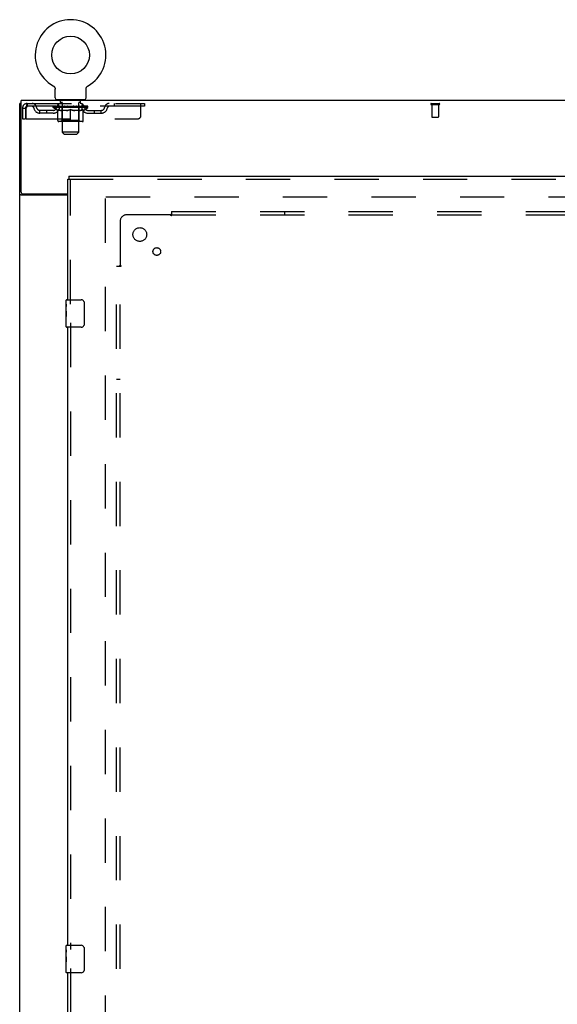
# Model space of a CAD drawing. Header units: inches. Extents: x 0 to 293, y 0 to 190.
# Tile 53 of 65: x 63 to 82, y 107 to 143. Entities that reach past the tile are written whole.
import ezdxf

# ---------------------------------------------------------------- set-up
doc = ezdxf.new("R2010")
doc.units = ezdxf.units.IN
doc.header["$LTSCALE"] = 16.12069
doc.header["$MEASUREMENT"] = 0
doc.linetypes.add('HIDDEN', pattern=[0.2, 0.1, -0.1])
doc.layers.get('0').update_dxf_attribs({"linetype": 'CONTINUOUS'})
for name, color, linetype in [('DEFAULT_2', 8, 'HIDDEN'), ('LEFTHAND_DOOR_ASSEMBLY', 7, 'CONTINUOUS'), ('SUBPANEL', 7, 'CONTINUOUS')]:
    doc.layers.add(name, color=color, linetype=linetype)

msp = doc.modelspace()

# ---------------------------------------------------------------- linework, layer by layer
at = {"color": 7, "linetype": 'Continuous'}
for p, q in [((64.025, 140.3), (64.025, 140.3)), ((64.025, 140.3), (64.029, 140.298)), ((64.026, 140.3), (64.028, 140.299)), ((64.029, 140.298), (64.034, 140.295)), ((64.034, 140.295), (64.038, 140.292)), ((64.038, 140.292), (64.042, 140.289)), ((64.042, 140.289), (64.046, 140.286)), ((64.046, 140.286), (64.05, 140.282)), ((64.05, 140.283), (64.053, 140.279)), ((64.053, 140.279), (64.057, 140.275)), ((64.057, 140.276), (64.061, 140.272)), ((64.06, 140.272), (64.064, 140.268)), ((64.064, 140.268), (64.067, 140.264)), ((64.067, 140.264), (64.07, 140.26)), ((64.07, 140.26), (64.073, 140.256)), ((64.073, 140.256), (64.076, 140.252)), ((64.076, 140.252), (64.078, 140.247)), ((64.078, 140.247), (64.081, 140.243)), ((64.081, 140.243), (64.083, 140.238)), ((64.083, 140.238), (64.085, 140.234)), ((64.085, 140.234), (64.087, 140.229)), ((64.087, 140.229), (64.089, 140.224)), ((64.089, 140.224), (64.091, 140.219)), ((64.091, 140.22), (64.092, 140.215)), ((64.092, 140.215), (64.094, 140.21)), ((64.094, 140.21), (64.095, 140.205)), ((64.095, 140.205), (64.096, 140.2)), ((64.096, 140.2), (64.096, 140.195)), ((64.098, 139.861), (64.098, 140.175)), ((65.223, 140.18), (65.223, 140.185)), ((65.223, 140.175), (65.223, 140.18)), ((65.223, 139.861), (65.223, 140.175)), ((65.224, 140.195), (65.225, 140.2)), ((65.224, 140.19), (65.224, 140.195)), ((65.225, 140.2), (65.226, 140.205)), ((65.226, 140.205), (65.227, 140.21)), ((65.227, 140.21), (65.228, 140.215)), ((65.228, 140.215), (65.23, 140.22)), ((65.23, 140.219), (65.231, 140.224)), ((65.231, 140.224), (65.233, 140.229)), ((65.233, 140.229), (65.235, 140.234)), ((65.235, 140.234), (65.237, 140.238)), ((65.237, 140.238), (65.24, 140.243)), ((65.24, 140.243), (65.242, 140.247)), ((65.242, 140.247), (65.245, 140.252)), ((65.245, 140.252), (65.248, 140.256)), ((65.248, 140.256), (65.251, 140.26)), ((65.25, 140.26), (65.254, 140.264)), ((65.254, 140.264), (65.257, 140.268)), ((65.257, 140.268), (65.26, 140.272)), ((65.26, 140.272), (65.264, 140.276)), ((65.264, 140.275), (65.267, 140.279)), ((65.267, 140.279), (65.271, 140.283)), ((65.271, 140.282), (65.275, 140.286)), ((65.275, 140.286), (65.279, 140.289)), ((65.279, 140.289), (65.283, 140.292)), ((65.283, 140.292), (65.287, 140.295)), ((65.287, 140.295), (65.291, 140.298)), ((65.287, 140.295), (65.288, 140.296)), ((65.291, 140.298), (65.296, 140.3)), ((65.293, 140.299), (65.294, 140.3)), ((64.16, 139.792), (64.16, 139.762)), ((65.16, 139.792), (64.16, 139.792)), ((65.16, 139.792), (65.16, 139.762)), ((62.858, 139.658), (62.806, 139.658))]:
    msp.add_line(p, q, dxfattribs=at)
at = {"color": 3, "linetype": 'Continuous'}
for p, q in [((62.806, 53.866), (62.806, 139.658)), ((62.858, 136.426), (62.858, 139.762)), ((140.504, 139.762), (62.858, 139.762)), ((64.556, 136.314), (62.876, 136.314)), ((62.918, 136.366), (64.556, 136.366))]:
    msp.add_line(p, q, dxfattribs=at)
at = {"color": 7, "linetype": 'Continuous'}
for points in [[(64.096, 140.195), (64.097, 140.19), (64.097, 140.185), (64.098, 140.18), (64.098, 140.175)], [(65.223, 140.18), (65.223, 140.185), (65.224, 140.19)]]:
    msp.add_lwpolyline(points, dxfattribs=at)
at = {"color": 3, "linetype": 'Continuous'}
for points in [[(62.85, 136.326), (62.842, 136.329), (62.838, 136.33), (62.834, 136.331), (62.83, 136.333), (62.827, 136.334), (62.824, 136.335), (62.821, 136.337), (62.818, 136.338), (62.816, 136.34), (62.813, 136.342), (62.811, 136.343), (62.81, 136.345), (62.809, 136.347), (62.808, 136.349), (62.807, 136.351), (62.806, 136.353), (62.806, 136.355)], [(62.876, 136.314), (62.874, 136.316), (62.872, 136.317), (62.869, 136.319), (62.865, 136.32), (62.862, 136.322), (62.858, 136.323), (62.854, 136.325), (62.85, 136.326)]]:
    msp.add_lwpolyline(points, dxfattribs=at)
at = {"color": 7, "linetype": 'Continuous'}
msp.add_circle((64.66, 141.42), 0.688, dxfattribs=at)
for centre, radius, start, end in [((64.66, 141.42), 1.288, 299.5053, 240.4947), ((64.167, 139.861), 0.069, 180, 265), ((65.154, 139.861), 0.069, 275, 360)]:
    msp.add_arc(centre, radius, start, end, dxfattribs=at)
at = {"color": 3, "linetype": 'Continuous'}
msp.add_arc((62.918, 136.426), 0.06, 180, 270, dxfattribs=at)
at = {"layer": 'DEFAULT_2', "color": 8, "linetype": 'HIDDEN'}
for p, q in [((64.032, 140.296), (64.034, 140.295)), ((65.296, 140.3), (65.296, 140.3)), ((64.257, 139.792), (64.257, 139.762)), ((65.063, 139.792), (65.063, 139.762)), ((62.91, 139.491), (62.91, 139.096)), ((62.91, 139.491), (63.014, 139.491)), ((63.014, 139.491), (63.014, 139.096)), ((63.044, 139.096), (63.044, 139.491)), ((63.077, 139.658), (63.077, 139.554)), ((63.077, 139.658), (67.348, 139.658)), ((67.348, 139.554), (63.077, 139.554)), ((64.027, 139.507), (64.027, 139.554)), ((64.186, 139.396), (64.027, 139.507)), ((65.294, 139.507), (64.027, 139.507)), ((64.037, 139.547), (64.037, 139.554)), ((64.045, 139.544), (64.045, 139.547)), ((64.045, 139.544), (65.275, 139.544)), ((64.054, 139.544), (64.054, 139.547)), ((64.055, 139.544), (64.055, 139.547)), ((64.065, 139.547), (64.065, 139.554)), ((64.081, 139.544), (64.081, 139.547)), ((64.083, 139.544), (64.083, 139.547)), ((64.112, 139.547), (64.112, 139.554)), ((64.126, 139.544), (64.126, 139.547)), ((64.129, 139.544), (64.129, 139.547)), ((64.333, 139.547), (64.132, 139.547)), ((64.175, 139.547), (64.175, 139.554)), ((64.177, 139.544), (64.177, 139.547)), ((64.177, 139.544), (64.177, 139.547)), ((64.18, 139.544), (64.18, 139.547)), ((64.187, 139.544), (64.187, 139.547)), ((64.187, 139.544), (64.187, 139.547)), ((64.191, 139.544), (64.191, 139.547)), ((64.194, 139.544), (64.194, 139.548)), ((64.197, 139.033), (64.197, 139.439)), ((64.199, 139.544), (64.199, 139.547)), ((64.213, 139.544), (64.213, 139.547)), ((64.223, 139.554), (64.223, 139.658)), ((64.231, 139.544), (64.231, 139.55)), ((64.231, 139.544), (64.231, 139.547)), ((64.252, 139.544), (64.252, 139.547)), ((64.253, 139.547), (64.253, 139.554)), ((64.263, 139.544), (64.263, 139.547)), ((64.267, 139.544), (64.267, 139.547)), ((64.276, 139.544), (64.276, 139.547)), ((64.288, 139.544), (64.288, 139.551)), ((64.295, 139.702), (64.295, 139.782)), ((64.303, 139.544), (64.303, 139.547)), ((64.365, 139.692), (64.305, 139.692)), ((64.306, 139.544), (64.306, 139.547)), ((64.333, 139.544), (64.333, 139.547)), ((64.4, 139.547), (64.338, 139.547)), ((64.344, 139.547), (64.344, 139.554)), ((64.348, 139.036), (64.348, 139.504)), ((64.35, 139.544), (64.35, 139.547)), ((64.355, 139.544), (64.355, 139.547)), ((64.36, 138.611), (64.36, 139.682)), ((64.361, 139.544), (64.361, 139.552)), ((64.365, 139.544), (64.365, 139.547)), ((64.376, 139.544), (64.376, 139.547)), ((64.4, 139.544), (64.4, 139.547)), ((64.475, 139.547), (64.416, 139.547)), ((64.436, 139.544), (64.436, 139.547)), ((64.444, 139.547), (64.444, 139.554)), ((64.447, 139.544), (64.447, 139.547)), ((64.45, 139.544), (64.45, 139.553)), ((64.452, 139.544), (64.452, 139.547)), ((64.46, 139.544), (64.46, 139.547)), ((64.475, 139.544), (64.475, 139.547)), ((64.556, 139.547), (64.501, 139.547)), ((64.514, 139.544), (64.514, 139.547)), ((64.546, 139.547), (64.66, 139.554)), ((64.55, 139.547), (64.55, 139.554)), ((64.551, 139.554), (64.55, 139.554)), ((64.551, 139.547), (64.551, 139.554)), ((64.551, 139.544), (64.551, 139.547)), ((64.555, 139.544), (64.555, 139.548)), ((64.556, 139.544), (64.556, 139.547)), ((64.556, 139.544), (64.556, 139.547)), ((64.639, 139.547), (64.591, 139.547)), ((64.597, 139.544), (64.597, 139.547)), ((64.639, 139.544), (64.639, 139.547)), ((64.658, 139.547), (64.658, 139.547)), ((64.658, 139.544), (64.658, 139.547)), ((64.658, 139.544), (64.658, 139.547)), ((64.66, 139.547), (64.66, 139.554)), ((64.66, 138.996), (64.66, 139.44)), ((64.663, 139.544), (64.663, 139.547)), ((64.663, 139.544), (64.663, 139.547)), ((64.663, 139.547), (64.663, 139.547)), ((64.665, 139.547), (64.729, 139.547)), ((64.681, 139.544), (64.681, 139.547)), ((64.697, 139.547), (64.697, 139.552)), ((64.697, 139.552), (64.775, 139.547)), ((64.718, 139.547), (64.718, 139.551)), ((64.724, 139.544), (64.724, 139.547)), ((64.764, 139.544), (64.764, 139.547)), ((64.765, 139.544), (64.765, 139.547)), ((64.765, 139.547), (64.819, 139.547)), ((64.766, 139.544), (64.766, 139.548)), ((64.77, 139.547), (64.77, 139.554)), ((64.77, 139.547), (64.77, 139.554)), ((64.77, 139.554), (64.77, 139.554)), ((64.77, 139.544), (64.77, 139.547)), ((64.806, 139.544), (64.806, 139.547)), ((64.845, 139.544), (64.845, 139.547)), ((64.845, 139.547), (64.904, 139.547)), ((64.861, 139.544), (64.861, 139.547)), ((64.868, 139.544), (64.868, 139.547)), ((64.871, 139.544), (64.871, 139.553)), ((64.873, 139.544), (64.873, 139.547)), ((64.877, 139.547), (64.877, 139.554)), ((64.884, 139.544), (64.884, 139.547)), ((64.92, 139.544), (64.92, 139.547)), ((64.92, 139.547), (64.982, 139.547)), ((64.944, 139.544), (64.944, 139.547)), ((65.015, 139.692), (64.955, 139.692)), ((64.955, 139.544), (64.955, 139.547)), ((64.959, 139.544), (64.959, 139.552)), ((64.96, 138.611), (64.96, 139.682)), ((64.965, 139.544), (64.965, 139.547)), ((64.97, 139.544), (64.97, 139.547)), ((64.973, 139.036), (64.973, 139.504)), ((64.977, 139.547), (64.977, 139.554)), ((64.987, 139.544), (64.987, 139.547)), ((64.987, 139.547), (65.189, 139.547)), ((65.014, 139.544), (65.014, 139.547)), ((65.017, 139.544), (65.017, 139.547)), ((65.025, 139.702), (65.025, 139.782)), ((65.033, 139.544), (65.033, 139.551)), ((65.044, 139.544), (65.044, 139.547)), ((65.054, 139.544), (65.054, 139.547)), ((65.058, 139.544), (65.058, 139.547)), ((65.067, 139.547), (65.067, 139.554)), ((65.069, 139.544), (65.069, 139.547)), ((65.089, 139.544), (65.089, 139.55)), ((65.09, 139.544), (65.09, 139.547)), ((65.098, 139.554), (65.098, 139.658)), ((65.108, 139.544), (65.108, 139.547)), ((65.122, 139.544), (65.122, 139.547)), ((65.124, 139.033), (65.124, 139.439)), ((65.126, 139.544), (65.126, 139.548)), ((65.13, 139.544), (65.13, 139.547)), ((65.133, 139.544), (65.133, 139.547)), ((65.133, 139.544), (65.133, 139.547)), ((65.134, 139.396), (65.294, 139.507)), ((65.14, 139.544), (65.14, 139.547)), ((65.143, 139.544), (65.143, 139.547)), ((65.144, 139.544), (65.144, 139.547)), ((65.145, 139.547), (65.145, 139.554)), ((65.192, 139.544), (65.192, 139.547)), ((65.194, 139.544), (65.194, 139.547)), ((65.209, 139.547), (65.209, 139.554)), ((65.237, 139.544), (65.237, 139.547)), ((65.239, 139.544), (65.239, 139.547)), ((65.255, 139.547), (65.255, 139.554)), ((65.265, 139.544), (65.265, 139.547)), ((65.266, 139.544), (65.266, 139.547)), ((65.275, 139.544), (65.275, 139.547)), ((65.284, 139.547), (65.284, 139.554)), ((65.294, 139.507), (65.294, 139.554)), ((66.248, 139.658), (66.248, 139.554)), ((67.223, 139.221), (67.223, 139.658)), ((67.348, 139.658), (67.348, 139.554)), ((77.796, 139.658), (78.08, 139.658)), ((77.796, 139.615), (78.08, 139.615)), ((77.814, 139.615), (77.814, 139.168)), ((78.062, 139.615), (78.062, 139.168)), ((62.91, 139.096), (63.014, 139.096)), ((63.044, 139.096), (67.098, 139.096)), ((63.546, 139.303), (63.546, 139.407)), ((64.029, 139.407), (63.546, 139.407)), ((64.029, 139.303), (63.546, 139.303)), ((63.796, 139.303), (63.796, 139.407)), ((64.186, 139.396), (64.197, 139.396)), ((64.519, 139.396), (64.339, 139.396)), ((64.981, 139.396), (64.802, 139.396)), ((65.124, 139.396), (65.134, 139.396)), ((65.292, 139.407), (65.775, 139.407)), ((65.292, 139.303), (65.775, 139.303)), ((65.525, 139.303), (65.525, 139.407)), ((65.775, 139.303), (65.775, 139.407)), ((77.824, 139.158), (78.052, 139.158)), ((65.087, 138.996), (64.234, 138.996)), ((64.348, 139.036), (64.308, 138.996)), ((64.973, 139.036), (64.348, 139.036)), ((64.973, 139.036), (65.013, 138.996)), ((64.429, 138.542), (64.36, 138.611)), ((64.96, 138.611), (64.36, 138.611)), ((64.429, 138.542), (64.891, 138.542)), ((64.891, 138.542), (64.96, 138.611)), ((65.931, 57.21), (65.931, 136.314)), ((65.945, 136.262), (100.035, 136.262))]:
    msp.add_line(p, q, dxfattribs=at)
for points in [[(63.077, 139.658), (63.075, 139.657), (63.073, 139.654), (63.07, 139.649), (63.068, 139.641), (63.066, 139.632), (63.063, 139.622), (63.061, 139.609), (63.058, 139.595), (63.056, 139.58), (63.054, 139.563), (63.051, 139.546), (63.049, 139.528), (63.047, 139.51), (63.044, 139.491)], [(63.077, 139.554), (63.075, 139.554), (63.073, 139.552), (63.07, 139.55), (63.068, 139.548), (63.066, 139.544), (63.063, 139.54), (63.061, 139.536), (63.058, 139.53), (63.056, 139.525), (63.054, 139.518), (63.051, 139.512), (63.049, 139.505), (63.044, 139.491)], [(64.197, 139.439), (64.223, 139.429), (64.248, 139.42), (64.273, 139.412), (64.298, 139.406), (64.322, 139.4), (64.347, 139.396)], [(64.339, 139.396), (64.316, 139.4), (64.292, 139.406), (64.269, 139.413), (64.245, 139.42), (64.221, 139.429), (64.197, 139.438)], [(64.509, 139.396), (64.534, 139.4), (64.559, 139.406), (64.584, 139.413), (64.609, 139.421), (64.635, 139.43), (64.66, 139.44)], [(64.66, 139.438), (64.636, 139.428), (64.612, 139.42), (64.589, 139.412), (64.565, 139.406), (64.542, 139.4), (64.519, 139.396)], [(64.66, 139.44), (64.686, 139.429), (64.712, 139.42), (64.737, 139.413), (64.762, 139.406), (64.787, 139.4), (64.811, 139.396)], [(64.802, 139.396), (64.778, 139.4), (64.755, 139.406), (64.732, 139.413), (64.708, 139.42), (64.684, 139.428), (64.66, 139.438)], [(64.974, 139.396), (64.999, 139.4), (65.023, 139.406), (65.048, 139.413), (65.073, 139.42), (65.098, 139.429), (65.124, 139.439)], [(65.124, 139.438), (65.099, 139.429), (65.075, 139.42), (65.051, 139.413), (65.028, 139.406), (65.005, 139.4), (64.981, 139.396)]]:
    msp.add_lwpolyline(points, dxfattribs=at)
for centre, radius, start, end in [((64.167, 139.861), 0.069, 265, 270), ((64.285, 139.782), 0.01, 0, 90), ((65.035, 139.782), 0.01, 90, 180), ((65.154, 139.861), 0.069, 270, 275), ((63.077, 139.491), 0.167, 90, 180), ((63.077, 139.491), 0.063, 90, 180), ((63.257, 139.491), 0.167, 8.0716, 90), ((63.257, 139.492), 0.0625, 7.9863, 90), ((63.546, 139.532), 0.229, 187.9863, 270), ((63.546, 139.532), 0.125, 188.0716, 270), ((64.029, 139.532), 0.125, 270, 351.9284), ((64.029, 139.532), 0.229, 270, 352.0137), ((64.318, 139.491), 0.167, 90, 171.9284), ((64.317, 139.492), 0.0625, 90, 172.0137), ((64.305, 139.702), 0.01, 180, 270), ((64.308, 139.504), 0.0398, 0, 90), ((64.35, 139.682), 0.01, 0, 90), ((64.97, 139.682), 0.01, 90, 180), ((65.013, 139.504), 0.0398, 90, 180), ((65.003, 139.491), 0.167, 8.0716, 90), ((65.003, 139.492), 0.0625, 7.9863, 90), ((65.015, 139.702), 0.01, 270, 360), ((65.292, 139.532), 0.229, 187.9863, 270), ((65.292, 139.532), 0.125, 188.0716, 270), ((65.775, 139.532), 0.125, 270, 351.9284), ((65.775, 139.532), 0.229, 270, 352.0137), ((66.064, 139.491), 0.167, 90, 171.9284), ((66.064, 139.492), 0.0625, 90, 172.0137), ((77.796, 139.637), 0.0215, 90, 270), ((78.08, 139.637), 0.0215, 270, 90), ((67.098, 139.221), 0.125, 270, 360), ((77.824, 139.168), 0.01, 180, 270), ((78.052, 139.168), 0.01, 270, 360), ((64.234, 139.033), 0.0371, 180, 270), ((65.087, 139.033), 0.0371, 270, 360)]:
    msp.add_arc(centre, radius, start, end, dxfattribs=at)
for centre, major_axis, ratio, start_param, end_param in [((64.66, 139.554), (0.633, 0.007), 0.05963, 2.96643, 3.140963), ((64.007, 139.542), (0.198, 0), 0.060556, 0.430652, 1.470503), ((64.66, 139.554), (0.633, 0), 0.060556, -3.141593, -2.96706), ((64.007, 139.535), (0.198, 0.002), 0.05963, 1.376596, 1.469874), ((64.66, 139.554), (0.633, 0.013), 0.05688, 2.791345, 2.965878), ((63.983, 139.542), (0.198, 0.002), 0.05963, 0.25549, 1.295341), ((64.051, 139.542), (0.198, -0.002), 0.05963, 0.605815, 1.645666), ((64.66, 139.554), (0.633, -0.007), 0.05963, -2.96643, -2.791898), ((64.051, 139.535), (0.198, 0), 0.060556, 1.551758, 1.645036), ((63.983, 139.535), (0.198, 0.004), 0.05688, 1.20151, 1.294789), ((64.053, 139.538), (0.164, 0.002), 0.05963, 1.065228, 1.614276), ((64.033, 139.538), (0.164, 0.003), 0.05688, 0.890143, 1.43919), ((64.091, 139.538), (0.164, 0), 0.060556, 1.240391, 1.789438), ((64.66, 139.554), (0.633, 0.019), 0.052395, 2.616403, 2.790936), ((63.979, 139.542), (0.198, 0.004), 0.05688, 0.080405, 1.120256), ((64.114, 139.542), (0.198, -0.004), 0.05688, 0.7809, 1.820751), ((64.66, 139.554), (0.633, -0.013), 0.05688, -2.791345, -2.616812), ((64.114, 139.535), (0.198, -0.002), 0.05963, 1.72692, 1.820198), ((63.979, 139.535), (0.198, 0.006), 0.052395, 1.026568, 1.119847), ((64.032, 139.538), (0.164, 0.005), 0.052395, 0.715201, 1.264248), ((64.146, 139.538), (0.164, -0.002), 0.05963, 1.415553, 1.9646), ((64.66, 139.554), (0.633, 0.025), 0.046319, 2.441654, 2.616187), ((64.193, 139.542), (0.198, -0.006), 0.052395, 0.955842, 1.995693), ((63.996, 139.542), (0.198, 0.006), 0.052395, -0.094537, 0.945314), ((64.66, 139.554), (0.633, -0.019), 0.052395, -2.616403, -2.44187), ((64.193, 139.535), (0.198, -0.004), 0.05688, 1.902006, 1.995284), ((63.996, 139.535), (0.198, 0.008), 0.046319, 0.851819, 0.945098), ((64.051, 139.538), (0.164, 0.006), 0.046319, 0.540452, 1.089499), ((64.217, 139.538), (0.164, -0.003), 0.05688, 1.590638, 2.139686), ((64.66, 139.554), (0.633, 0.029), 0.038841, 2.267123, 2.441656), ((64.287, 139.542), (0.198, -0.008), 0.046319, 1.130591, 2.170442), ((64.033, 139.542), (0.198, 0.008), 0.046319, -0.269286, 0.770565), ((64.66, 139.554), (0.633, -0.025), 0.046319, -2.441654, -2.267121), ((64.287, 139.535), (0.198, -0.006), 0.052395, 2.076947, 2.170226), ((64.033, 139.535), (0.198, 0.009), 0.038841, 0.677289, 0.770567), ((64.087, 139.538), (0.164, 0.008), 0.038841, 0.365921, 0.914969), ((64.302, 139.538), (0.164, -0.005), 0.052395, 1.76558, 2.314627), ((64.66, 139.554), (0.633, 0.033), 0.030195, 2.09281, 2.267343), ((64.392, 139.542), (0.198, -0.009), 0.038841, 1.305122, 2.344973), ((64.089, 139.542), (0.198, 0.009), 0.038841, -0.443817, 0.596034), ((64.66, 139.554), (0.633, -0.029), 0.038841, -2.267123, -2.092591), ((64.392, 139.535), (0.198, -0.008), 0.046319, 2.251696, 2.344975), ((64.089, 139.535), (0.198, 0.01), 0.030195, 0.502975, 0.596254), ((64.142, 139.538), (0.164, 0.009), 0.030195, 0.191608, 0.740655), ((64.397, 139.538), (0.164, -0.006), 0.046319, 1.940329, 2.489376), ((64.163, 139.542), (0.198, 0.01), 0.030195, -0.61813, 0.421721), ((64.66, 139.554), (0.633, 0.036), 0.020645, 1.918687, 2.09322), ((64.504, 139.542), (0.198, -0.01), 0.030195, 1.479435, 2.519286), ((64.66, 139.554), (0.633, -0.033), 0.030195, -2.09281, -1.918277), ((64.504, 139.535), (0.198, -0.009), 0.038841, 2.426227, 2.519505), ((64.163, 139.535), (0.198, 0.011), 0.020645, 0.328852, 0.422131), ((64.212, 139.538), (0.164, 0.009), 0.020645, 0.017485, 0.566532), ((64.501, 139.538), (0.164, -0.008), 0.038841, 2.11486, 2.663907), ((64.252, 139.542), (0.198, 0.011), 0.020645, -0.792253, 0.247598), ((64.66, 139.554), (0.633, 0.038), 0.010478, 1.744704, 1.919237), ((64.622, 139.542), (0.198, -0.011), 0.020645, 1.653558, 2.693409), ((64.66, 139.554), (0.633, -0.036), 0.020645, -1.918687, -1.744154), ((64.622, 139.535), (0.198, -0.01), 0.030195, 2.60054, 2.693819), ((64.252, 139.535), (0.198, 0.012), 0.010478, 0.154869, 0.248148), ((64.296, 139.538), (0.164, 0.01), 0.010478, 6.126688, 6.675735), ((64.609, 139.538), (0.164, -0.009), 0.030195, 2.289173, 2.83822), ((64.353, 139.542), (0.198, 0.012), 0.010478, -0.966236, -0.000846), ((64.741, 139.542), (0.198, -0.012), 0.010478, 1.827541, 2.867392), ((64.66, 139.554), (0.633, -0.038), 0.010478, -1.744704, -1.563007), ((64.741, 139.535), (0.198, -0.011), 0.020645, 2.774664, 2.867942), ((64.719, 139.538), (0.164, -0.009), 0.020645, 2.463296, 3.012344), ((64.58, 139.542), (0.198, 0.012), 0.010478, 0.274201, 1.314052), ((64.493, 139.538), (0.164, 0.01), 0.010478, -0.000483, 0.504314), ((64.463, 139.535), (0.198, 0.012), 0.010478, 0.099668, 0.192946), ((64.66, 139.554), (0.633, 0.038), 0.010478, -1.571421, -1.396888), ((64.827, 139.538), (0.164, -0.01), 0.010478, 2.637279, 3.14189), ((64.857, 139.535), (0.198, -0.012), 0.010478, 2.74231, 2.948646), ((64.698, 139.542), (0.198, 0.011), 0.020645, 0.448184, 1.488034), ((64.602, 139.538), (0.164, 0.009), 0.020645, 0.129249, 0.678296), ((64.58, 139.535), (0.198, 0.011), 0.020645, 0.273651, 0.366929), ((64.66, 139.554), (0.633, 0.036), 0.020645, -1.397439, -1.222906), ((64.968, 139.542), (0.198, -0.012), 0.010478, -3.140747, -2.175357), ((64.66, 139.554), (0.633, -0.038), 0.010478, 1.222355, 1.396888), ((64.816, 139.542), (0.198, 0.01), 0.030195, 0.622307, 1.662158), ((64.711, 139.538), (0.164, 0.009), 0.030195, 0.303372, 0.852419), ((65.025, 139.538), (0.164, -0.01), 0.010478, 2.749043, 3.29809), ((65.069, 139.542), (0.198, -0.011), 0.020645, 2.893995, 3.933846), ((64.698, 139.535), (0.198, 0.01), 0.030195, 0.447774, 0.541052), ((65.069, 139.535), (0.198, -0.012), 0.010478, 2.893445, 2.986723), ((64.66, 139.554), (0.633, 0.033), 0.030195, -1.223315, -1.048783), ((64.66, 139.554), (0.633, -0.036), 0.020645, 1.048373, 1.222906), ((64.929, 139.542), (0.198, 0.009), 0.038841, 0.79662, 1.836471), ((64.82, 139.538), (0.164, 0.008), 0.038841, 0.477686, 1.026733), ((65.109, 139.538), (0.164, -0.009), 0.020645, 2.57506, 3.124108), ((65.158, 139.542), (0.198, -0.01), 0.030195, 2.719872, 3.759723), ((65.034, 139.542), (0.198, 0.008), 0.046319, 0.971151, 2.011002), ((64.816, 139.535), (0.198, 0.009), 0.038841, 0.622087, 0.715366), ((65.158, 139.535), (0.198, -0.011), 0.020645, 2.719462, 2.812741), ((64.66, 139.554), (0.633, 0.029), 0.038841, -1.049002, -0.874469), ((64.66, 139.554), (0.633, -0.033), 0.030195, 0.87425, 1.048783), ((64.923, 139.538), (0.164, 0.006), 0.046319, 0.652216, 1.201263), ((65.127, 139.542), (0.198, 0.006), 0.052395, 1.1459, 2.185751), ((65.179, 139.538), (0.164, -0.009), 0.030195, 2.400937, 2.949985), ((65.231, 139.542), (0.198, -0.009), 0.038841, 2.545558, 3.585409), ((65.019, 139.538), (0.164, 0.005), 0.052395, 0.826965, 1.376012), ((64.929, 139.535), (0.198, 0.008), 0.046319, 0.796618, 0.889896), ((65.231, 139.535), (0.198, -0.01), 0.030195, 2.545339, 2.638617), ((65.207, 139.542), (0.198, 0.004), 0.05688, 1.320842, 2.360692), ((64.66, 139.554), (0.633, 0.025), 0.046319, -0.874471, -0.699939), ((64.66, 139.554), (0.633, -0.029), 0.038841, 0.699936, 0.874469), ((65.287, 139.542), (0.198, -0.008), 0.046319, 2.371028, 3.410879), ((65.233, 139.538), (0.164, -0.008), 0.038841, 2.226624, 2.775671), ((65.269, 139.542), (0.198, 0.002), 0.05963, 1.495927, 2.535778), ((65.103, 139.538), (0.164, 0.003), 0.05688, 1.001907, 1.550954), ((65.324, 139.542), (0.198, -0.006), 0.052395, 2.196279, 3.23613), ((65.27, 139.538), (0.164, -0.006), 0.046319, 2.052093, 2.601141), ((65.034, 139.535), (0.198, 0.006), 0.052395, 0.971367, 1.064645), ((65.313, 139.542), (0.198, 0), 0.060556, 1.671089, 2.71094), ((65.287, 139.535), (0.198, -0.009), 0.038841, 2.371026, 2.464304), ((65.341, 139.542), (0.198, -0.004), 0.05688, 2.021337, 3.061188), ((64.66, 139.554), (0.633, 0.019), 0.052395, -0.699723, -0.52519), ((64.66, 139.554), (0.633, -0.025), 0.046319, 0.525406, 0.699939), ((65.338, 139.542), (0.198, -0.002), 0.05963, 1.846251, 2.886102), ((65.174, 139.538), (0.164, 0.002), 0.05963, 1.176993, 1.72604), ((65.288, 139.538), (0.164, -0.005), 0.052395, 1.877344, 2.426392), ((65.23, 139.538), (0.164, 0), 0.060556, 1.352155, 1.901202), ((65.288, 139.538), (0.164, -0.003), 0.05688, 1.702402, 2.25145), ((65.268, 139.538), (0.164, -0.002), 0.05963, 1.527317, 2.076364), ((65.127, 139.535), (0.198, 0.004), 0.05688, 1.146309, 1.239587), ((65.324, 139.535), (0.198, -0.008), 0.046319, 2.196495, 2.289773), ((64.66, 139.554), (0.633, 0.013), 0.05688, -0.524781, -0.350248), ((64.66, 139.554), (0.633, -0.019), 0.052395, 0.350657, 0.52519), ((65.207, 139.535), (0.198, 0.002), 0.05963, 1.321394, 1.414673), ((65.341, 139.535), (0.198, -0.006), 0.052395, 2.021746, 2.115024), ((64.66, 139.554), (0.633, 0.007), 0.05963, -0.349695, -0.175162), ((64.66, 139.554), (0.633, -0.013), 0.05688, 0.175715, 0.350248), ((65.269, 139.535), (0.198, 0), 0.060556, 1.496556, 1.589835), ((65.338, 139.535), (0.198, -0.004), 0.05688, 1.846804, 1.940083), ((65.313, 139.535), (0.198, -0.002), 0.05963, 1.671719, 1.764997), ((64.66, 139.554), (0.633, 0), 0.060556, -0.174533, 0), ((64.66, 139.554), (0.633, -0.007), 0.05963, 0.000629, 0.175162)]:
    msp.add_ellipse(centre, major_axis=major_axis, ratio=ratio, start_param=start_param, end_param=end_param, dxfattribs=at)
at = {"layer": 'LEFTHAND_DOOR_ASSEMBLY', "color": 7, "linetype": 'Continuous'}
for p, q in [((64.598, 137.012), (64.598, 136.908)), ((64.556, 136.908), (64.598, 136.908)), ((64.496, 132.351), (64.496, 132.497)), ((64.496, 132.094), (64.496, 132.351)), ((64.502, 132.295), (64.496, 132.295)), ((64.503, 132.127), (64.503, 132.264)), ((64.511, 132.512), (65.051, 132.512)), ((65.151, 132.412), (65.151, 131.612)), ((64.496, 132.127), (64.503, 132.127)), ((64.496, 131.527), (64.496, 132.091)), ((64.498, 132.064), (64.496, 132.064)), ((64.496, 131.933), (64.502, 131.933)), ((64.496, 131.897), (64.503, 131.897)), ((64.496, 131.834), (64.503, 131.834)), ((64.496, 131.666), (64.503, 131.666)), ((64.503, 131.666), (64.503, 131.897)), ((65.051, 131.512), (64.511, 131.512)), ((64.496, 108.851), (64.496, 108.997)), ((64.511, 109.012), (65.051, 109.012)), ((64.496, 108.594), (64.496, 108.851)), ((64.502, 108.795), (64.496, 108.795)), ((64.496, 108.627), (64.503, 108.627)), ((64.503, 108.627), (64.503, 108.764)), ((65.151, 108.912), (65.151, 108.112)), ((64.496, 108.027), (64.496, 108.591)), ((64.498, 108.564), (64.496, 108.564)), ((64.496, 108.433), (64.502, 108.433)), ((64.496, 108.397), (64.503, 108.397)), ((64.496, 108.334), (64.503, 108.334)), ((64.503, 108.166), (64.503, 108.397)), ((64.496, 108.166), (64.503, 108.166)), ((65.051, 108.012), (64.511, 108.012))]:
    msp.add_line(p, q, dxfattribs=at)
at = {"layer": 'LEFTHAND_DOOR_ASSEMBLY', "color": 3, "linetype": 'Continuous'}
for p, q in [((64.598, 137.012), (100.702, 137.012)), ((64.556, 132.512), (64.556, 136.908)), ((64.556, 109.012), (64.556, 131.512)), ((64.556, 85.512), (64.556, 108.012))]:
    msp.add_line(p, q, dxfattribs=at)
at = {"layer": 'LEFTHAND_DOOR_ASSEMBLY', "color": 8, "linetype": 'HIDDEN'}
for p, q in [((64.598, 136.908), (100.702, 136.908)), ((64.66, 132.357), (64.66, 136.908)), ((64.66, 131.667), (64.66, 108.857)), ((64.66, 108.167), (64.66, 85.357))]:
    msp.add_line(p, q, dxfattribs=at)
at = {"layer": 'LEFTHAND_DOOR_ASSEMBLY', "color": 7, "linetype": 'Continuous'}
for points in [[(64.496, 132.351), (64.496, 132.348), (64.497, 132.343), (64.497, 132.338), (64.499, 132.324)], [(64.499, 132.324), (64.5, 132.317), (64.501, 132.309), (64.502, 132.3)], [(64.502, 132.3), (64.502, 132.291), (64.503, 132.282), (64.503, 132.273), (64.503, 132.264)], [(65.145, 132.448), (65.147, 132.443), (65.148, 132.437), (65.149, 132.431), (65.15, 132.425), (65.151, 132.418), (65.151, 132.412)], [(64.496, 132.094), (64.496, 132.085), (64.497, 132.076), (64.498, 132.066)], [(64.498, 132.066), (64.501, 132.033), (64.501, 132.021), (64.502, 132.008), (64.503, 131.996), (64.503, 131.983), (64.503, 131.97), (64.503, 131.957), (64.503, 131.944), (64.502, 131.932), (64.501, 131.92), (64.501, 131.908)], [(65.151, 131.612), (65.151, 131.606), (65.15, 131.6), (65.149, 131.593), (65.148, 131.587), (65.147, 131.582), (65.145, 131.576)], [(64.496, 108.851), (64.496, 108.848), (64.497, 108.843), (64.497, 108.838), (64.499, 108.824)], [(64.499, 108.824), (64.5, 108.817), (64.501, 108.809), (64.502, 108.8)], [(64.502, 108.8), (64.502, 108.791), (64.503, 108.782), (64.503, 108.773), (64.503, 108.764)], [(65.145, 108.948), (65.147, 108.943), (65.148, 108.937), (65.149, 108.931), (65.15, 108.925), (65.151, 108.918), (65.151, 108.912)], [(64.496, 108.594), (64.496, 108.585), (64.497, 108.576), (64.498, 108.566)], [(64.498, 108.566), (64.501, 108.533), (64.501, 108.521), (64.502, 108.508), (64.503, 108.496), (64.503, 108.483), (64.503, 108.47), (64.503, 108.457), (64.503, 108.444), (64.502, 108.432), (64.501, 108.42), (64.501, 108.408)], [(65.151, 108.112), (65.151, 108.106), (65.15, 108.1), (65.149, 108.093), (65.148, 108.087), (65.147, 108.082), (65.145, 108.076)]]:
    msp.add_lwpolyline(points, dxfattribs=at)
for centre, radius, start, end in [((64.511, 132.497), 0.015, 90, 180), ((65.051, 132.412), 0.1, 21.1999, 90), ((65.051, 131.612), 0.1, 270, 338.7946), ((64.511, 131.527), 0.015, 180, 270), ((64.511, 108.997), 0.015, 90, 180), ((65.051, 108.912), 0.1, 21.1999, 90), ((64.511, 108.027), 0.015, 180, 270), ((65.051, 108.112), 0.1, 270, 338.7946)]:
    msp.add_arc(centre, radius, start, end, dxfattribs=at)
for centre in [(64.759, 131.928), (64.759, 108.428)]:
    msp.add_ellipse(centre, major_axis=(0.263, 0), ratio=0.432808, start_param=3.141593, end_param=3.321581, dxfattribs=at)
at = {"layer": 'SUBPANEL', "color": 8, "linetype": 'HIDDEN'}
for p, q in [((68.302, 135.606), (66.713, 135.606)), ((68.321, 135.624), (68.313, 135.617)), ((68.338, 135.731), (68.338, 135.644)), ((68.338, 135.731), (135.025, 135.731)), ((68.338, 135.565), (68.338, 135.644)), ((68.338, 135.606), (135.025, 135.606)), ((72.463, 135.606), (72.463, 135.731)), ((66.463, 135.356), (66.463, 133.766)), ((66.338, 59.793), (66.338, 133.731)), ((66.338, 133.731), (66.424, 133.731)), ((66.424, 133.731), (66.503, 133.731)), ((66.463, 59.793), (66.463, 133.731)), ((66.463, 129.606), (66.338, 129.606))]:
    msp.add_line(p, q, dxfattribs=at)
for points in [[(68.313, 135.617), (68.311, 135.615), (68.309, 135.613), (68.307, 135.611), (68.305, 135.609), (68.304, 135.607), (68.302, 135.606)], [(68.312, 135.592), (68.31, 135.595), (68.309, 135.597), (68.307, 135.6), (68.305, 135.602), (68.304, 135.604), (68.302, 135.606)], [(68.338, 135.565), (68.336, 135.566), (68.334, 135.567), (68.332, 135.567), (68.33, 135.569), (68.328, 135.57), (68.327, 135.571), (68.325, 135.573), (68.323, 135.575), (68.322, 135.576), (68.321, 135.578), (68.319, 135.58), (68.318, 135.582), (68.316, 135.585), (68.315, 135.587), (68.312, 135.592)], [(68.338, 135.644), (68.336, 135.642), (68.334, 135.64), (68.332, 135.637), (68.331, 135.635), (68.329, 135.633), (68.327, 135.631), (68.325, 135.63), (68.324, 135.628), (68.322, 135.626), (68.321, 135.624)], [(66.424, 133.731), (66.426, 133.733), (66.429, 133.734), (66.431, 133.736), (66.433, 133.738), (66.435, 133.74), (66.437, 133.741), (66.439, 133.743), (66.441, 133.744), (66.442, 133.746), (66.444, 133.748), (66.449, 133.753)], [(66.449, 133.753), (66.451, 133.755), (66.453, 133.757), (66.455, 133.759), (66.457, 133.761), (66.459, 133.763), (66.461, 133.765), (66.463, 133.766)], [(66.481, 133.754), (66.476, 133.757), (66.474, 133.758), (66.471, 133.76), (66.469, 133.761), (66.466, 133.763), (66.464, 133.765), (66.463, 133.766)], [(66.503, 133.731), (66.503, 133.733), (66.502, 133.735), (66.501, 133.736), (66.5, 133.738), (66.499, 133.74), (66.497, 133.742), (66.496, 133.743), (66.494, 133.745), (66.492, 133.746), (66.49, 133.748), (66.488, 133.749), (66.486, 133.751), (66.484, 133.752), (66.481, 133.754)]]:
    msp.add_lwpolyline(points, dxfattribs=at)
for centre, radius in [((67.181, 134.887), 0.25), ((67.8, 134.268), 0.141)]:
    msp.add_circle(centre, radius, dxfattribs=at)
msp.add_arc((66.713, 135.356), 0.25, 90, 180, dxfattribs=at)

doc.saveas('drawing.dxf')
